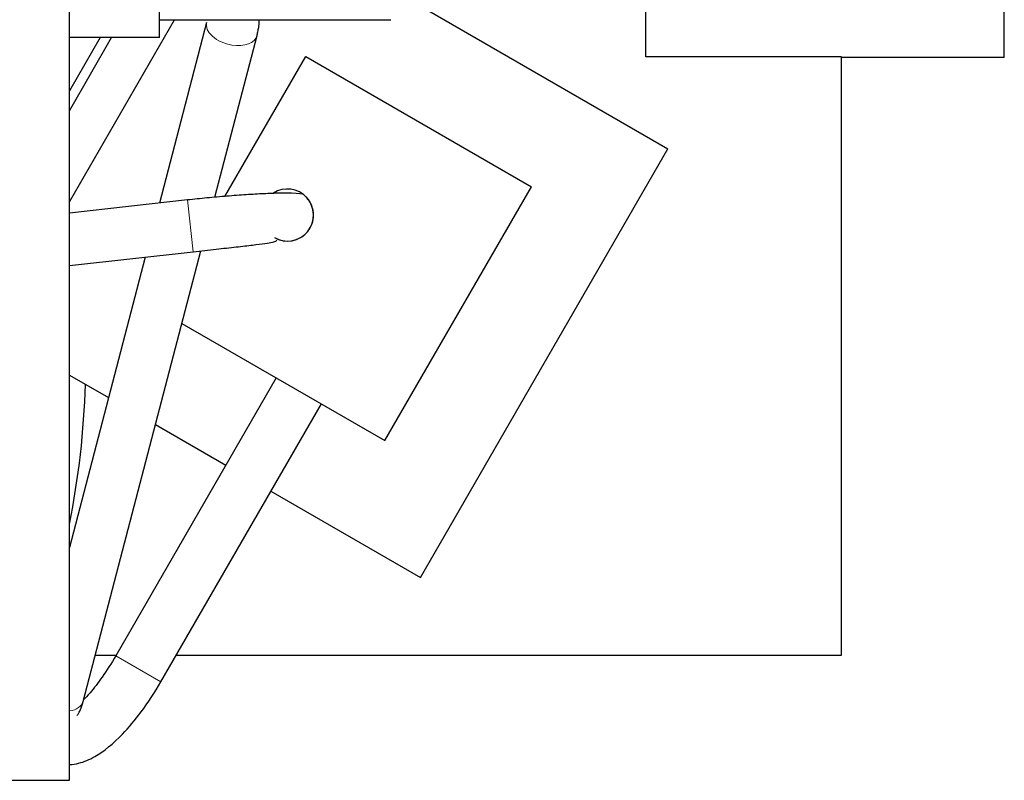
# Model space of a CAD drawing. Header units: inches. Extents: x 0 to 20790, y -12 to 14700.
# Tile 50 of 256: x 6277 to 6428, y 4726 to 4843. Entities that reach past the tile are written whole.
import ezdxf

# ---------------------------------------------------------------- set-up
doc = ezdxf.new("R2010")
doc.units = ezdxf.units.IN
doc.layers.add('1', color=7, linetype='Continuous', true_color=0xffffff)

msp = doc.modelspace()

# ---------------------------------------------------------------- linework, layer by layer
at = {"layer": '1', "color": 2, "linetype": 'Continuous', "lineweight": 25}
for p, q in [((6284.634, 4725.927), (6284.634, 5025.127)), ((6428.134, 4836.89), (6428.134, 4852.39)), ((6373.134, 4837.018), (6373.134, 4851.054)), ((6298.487, 4839.977), (6298.487, 4844.764)), ((6338.462, 4844.834), (6376.51, 4822.867)), ((6284.634, 4814.733), (6300.785, 4842.708)), ((6305.705, 4842.293), (6298.458, 4814.557)), ((6298.487, 4842.708), (6320.002, 4842.708)), ((6320.003, 4842.708), (6333.969, 4842.708)), ((6289.377, 4839.977), (6284.633, 4831.76)), ((6298.487, 4839.977), (6284.634, 4839.977)), ((6284.634, 4828.733), (6291.125, 4839.977)), ((6306.958, 4815.443), (6313.445, 4840.271)), ((6313.445, 4840.271), (6313.476, 4840.417)), ((6308.505, 4815.579), (6320.912, 4837.069)), ((6320.912, 4837.069), (6355.553, 4817.069)), ((6403.134, 4837.018), (6373.134, 4837.018)), ((6403.134, 4745.127), (6403.134, 4837.018)), ((6428.134, 4836.89), (6403.134, 4836.89)), ((6338.51, 4757.049), (6376.51, 4822.867)), ((6333.053, 4778.098), (6355.553, 4817.069)), ((6302.757, 4815.034), (6284.633, 4813.027)), ((6320.934, 4815.537), (6320.934, 4815.537)), ((6284.633, 4804.978), (6303.637, 4807.082)), ((6296.292, 4806.268), (6284.634, 4761.648)), ((6286.737, 4738.053), (6304.807, 4807.211)), ((6301.9, 4796.084), (6333.053, 4778.098)), ((6284.634, 4788.155), (6290.653, 4784.68)), ((6316.382, 4787.723), (6291.748, 4745.054)), ((6298.676, 4741.054), (6323.311, 4783.723)), ((6297.837, 4780.532), (6308.631, 4774.3)), ((6315.56, 4770.3), (6338.51, 4757.049)), ((6288.587, 4745.127), (6291.792, 4745.127)), ((6301.029, 4745.127), (6403.134, 4745.127)), ((6129.634, 4725.927), (6284.634, 4725.927))]:
    msp.add_line(p, q, dxfattribs=at)
at = {"layer": '1', "color": 110, "linetype": 'Continuous', "lineweight": 13}
for p, q in [((6313.445, 4840.271), (6313.445, 4840.271)), ((6303.637, 4807.082), (6302.757, 4815.033)), ((6291.748, 4745.054), (6298.676, 4741.054)), ((6286.737, 4738.053), (6286.737, 4738.053))]:
    msp.add_line(p, q, dxfattribs=at)
at = {"layer": '1', "color": 2, "linetype": 'Continuous', "lineweight": 25}
for centre, radius, start, end in [((6318.106, 4812.708), 4, 240.01875, 122.77688), ((6318.106, 4812.708), 4, 270, 45.00563), ((6318.106, 4812.708), 4, 245.98688, 270), ((6162.134, 4790.127), 125, 348.525, 358.4475)]:
    msp.add_arc(centre, radius, start, end, dxfattribs=at)
at = {"layer": '1', "color": 110, "linetype": 'Continuous', "lineweight": 13}
for centre, start_param, end_param in [((6309.575, 4841.282), 3.1395694, 4.8695071), ((6309.575, 4841.282), 4.8695071, 6.2831853), ((6282.867, 4739.064), 5.3372117, 6.2831853)]:
    msp.add_ellipse(centre, major_axis=(3.87, -1.011), ratio=0.6063278, start_param=start_param, end_param=end_param, dxfattribs=at)
at = {"layer": '1', "color": 2, "linetype": 'Continuous', "lineweight": 25}
msp.add_open_spline([(6313.444, 4840.266), (6313.881, 4842.276), (6313.759, 4842.643)], degree=2, dxfattribs=at)
for points, knots in [([(6320.649, 4815.796), (6320.421, 4815.951), (6319.465, 4816.089), (6316.946, 4816.077), (6314.57, 4815.992), (6311.826, 4815.835), (6308.854, 4815.616), (6305.779, 4815.348), (6303.76, 4815.142), (6302.757, 4815.033)], [0, 0, 0, 0, 0.2632553, 0.3931086, 0.5200889, 0.6444451, 0.7661334, 0.8847768, 1, 1, 1, 1]), ([(6303.637, 4807.082), (6304.849, 4807.216), (6307.115, 4807.468), (6310.258, 4807.819), (6312.794, 4808.113), (6314.673, 4808.356), (6315.881, 4808.566), (6316.368, 4808.723), (6316.462, 4808.832), (6316.474, 4808.864)], [0, 0, 0, 0, 0.1860789, 0.3615978, 0.5261525, 0.6792337, 0.8203103, 0.9488436, 1, 1, 1, 1]), ([(6291.748, 4745.054), (6291.063, 4743.869), (6289.778, 4741.841), (6288.037, 4739.59), (6287.102, 4738.565), (6286.773, 4738.226)], [0, 0, 0, 0, 0.4200717, 0.7836794, 1, 1, 1, 1]), ([(6284.658, 4728.348), (6285.14, 4728.368), (6286.516, 4728.586), (6289.164, 4729.736), (6292.323, 4732.319), (6295.849, 4736.532), (6297.716, 4739.386), (6298.676, 4741.054)], [0, 0, 0, 0, 0.0873009, 0.2568604, 0.5582192, 0.7625175, 1, 1, 1, 1]), ([(6285.835, 4735.895), (6285.878, 4735.934), (6286.105, 4736.247), (6286.464, 4737.041), (6286.737, 4738.052)], [0, 0, 0, 0, 0.1770615, 1, 1, 1, 1])]:
    msp.add_open_spline(points, degree=3, knots=knots, dxfattribs=at)

doc.saveas('drawing.dxf')
